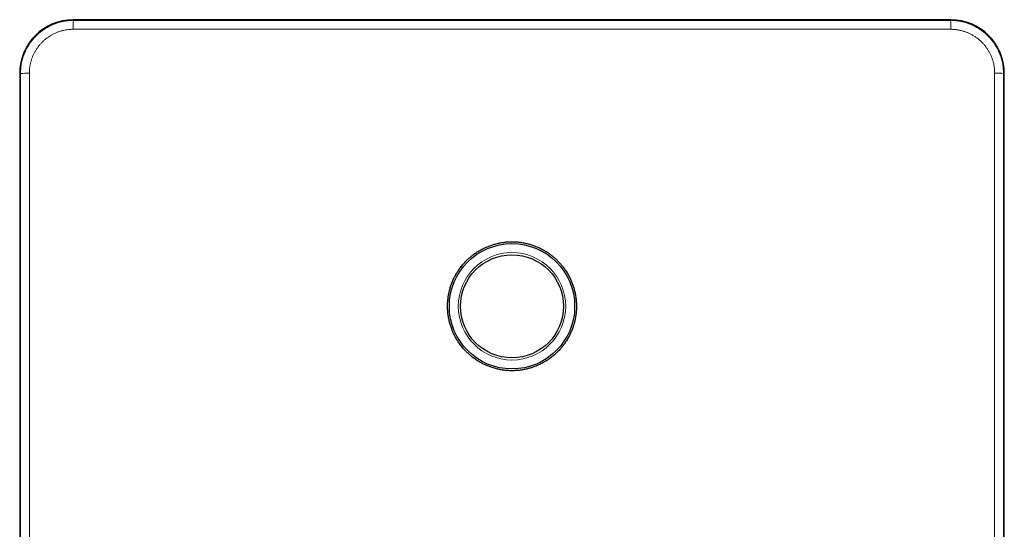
# Model space of a CAD drawing. Header units: millimetres. Extents: x 8 to 491, y 12 to 461.
# Tile 25 of 31: x 204 to 314, y 404 to 461. Entities that reach past the tile are written whole.
import ezdxf

# ---------------------------------------------------------------- set-up
doc = ezdxf.new("R2010")
doc.units = ezdxf.units.MM

msp = doc.modelspace()

# ---------------------------------------------------------------- linework, layer by layer
at = {"color": 7, "linetype": 'Continuous', "lineweight": 30}
for p, q in [((308, 460.99), (210, 460.99)), ((210, 460.99), (210, 460.99)), ((308, 460.99), (308, 460.99)), ((204, 454.99), (204, 336.99)), ((204, 454.99), (204, 454.99)), ((314, 336.99), (314, 454.99)), ((314, 454.99), (314, 454.99))]:
    msp.add_line(p, q, dxfattribs=at)
at = {"color": 8, "linetype": 'Continuous', "lineweight": 0}
for p, q in [((210, 460.9), (210, 460.99)), ((308, 460.99), (210, 460.99)), ((308, 460.9), (308, 460.99)), ((204, 454.99), (204, 336.99)), ((204.09, 454.99), (204, 454.99)), ((313.91, 454.99), (314, 454.99)), ((314, 336.99), (314, 454.99))]:
    msp.add_line(p, q, dxfattribs=at)
at = {"color": 8, "linetype": 'Continuous', "lineweight": 0, "flags": 128}
for points in [[(210, 460.9), (212.72, 460.9), (215.44, 460.9), (218.17, 460.9), (220.89, 460.9), (223.61, 460.9), (226.33, 460.9), (229.05, 460.9), (231.78, 460.9), (234.5, 460.9), (237.22, 460.9), (239.94, 460.9), (242.67, 460.9), (245.39, 460.9), (248.11, 460.9), (250.83, 460.9), (253.56, 460.9), (256.28, 460.9), (259, 460.9), (261.72, 460.9), (264.44, 460.9), (267.17, 460.9), (269.89, 460.9), (272.61, 460.9), (275.33, 460.9), (278.06, 460.9), (280.78, 460.9), (283.5, 460.9), (286.22, 460.9), (288.95, 460.9), (291.67, 460.9), (294.39, 460.9), (297.11, 460.9), (299.83, 460.9), (302.56, 460.9), (305.28, 460.9), (308, 460.9)], [(308.01, 459.92), (305.29, 459.92), (302.57, 459.92), (299.85, 459.92), (297.12, 459.92), (294.4, 459.92), (291.68, 459.92), (288.95, 459.92), (286.23, 459.92), (283.51, 459.92), (280.78, 459.92), (278.06, 459.92), (275.34, 459.92), (272.62, 459.92), (269.89, 459.92), (267.17, 459.92), (264.45, 459.92), (261.72, 459.92), (259, 459.92), (256.28, 459.92), (253.55, 459.92), (250.83, 459.92), (248.11, 459.92), (245.38, 459.92), (242.66, 459.92), (239.94, 459.92), (237.22, 459.92), (234.49, 459.92), (231.77, 459.92), (229.05, 459.92), (226.32, 459.92), (223.6, 459.92), (220.88, 459.92), (218.15, 459.92), (215.43, 459.92), (212.71, 459.92), (209.99, 459.92)], [(204.1, 402.86), (204.1, 405.6), (204.1, 408.34), (204.1, 411.09), (204.1, 413.83), (204.1, 416.58), (204.1, 419.32), (204.1, 422.07), (204.1, 424.81), (204.1, 427.55), (204.1, 430.3), (204.1, 433.04), (204.1, 435.79), (204.1, 438.53), (204.09, 441.27), (204.09, 444.02), (204.09, 446.76), (204.09, 449.51), (204.09, 452.25), (204.09, 454.99)], [(205.08, 455.01), (205.08, 452.27), (205.08, 449.52), (205.08, 446.78), (205.08, 444.03), (205.08, 441.29), (205.08, 438.54), (205.08, 435.8), (205.08, 433.05), (205.08, 430.31), (205.08, 427.56), (205.08, 424.82), (205.08, 422.07), (205.08, 419.33), (205.08, 416.58), (205.08, 413.84), (205.08, 411.09), (205.08, 408.35), (205.08, 405.6), (205.08, 402.86)], [(312.92, 402.86), (312.92, 405.6), (312.92, 408.35), (312.92, 411.09), (312.92, 413.84), (312.92, 416.58), (312.92, 419.33), (312.92, 422.07), (312.92, 424.82), (312.92, 427.56), (312.92, 430.31), (312.92, 433.05), (312.92, 435.8), (312.92, 438.54), (312.92, 441.29), (312.92, 444.03), (312.92, 446.78), (312.92, 449.52), (312.92, 452.27), (312.92, 455.01)], [(313.91, 454.99), (313.91, 452.25), (313.91, 449.51), (313.91, 446.76), (313.91, 444.02), (313.91, 441.27), (313.9, 438.53), (313.9, 435.79), (313.9, 433.04), (313.9, 430.3), (313.9, 427.55), (313.9, 424.81), (313.9, 422.07), (313.9, 419.32), (313.9, 416.58), (313.9, 413.83), (313.9, 411.09), (313.9, 408.34), (313.9, 405.6), (313.9, 402.86)]]:
    msp.add_lwpolyline(points, dxfattribs=at)
at = {"color": 7, "linetype": 'Continuous', "lineweight": 30}
for radius in [7, 5.75]:
    msp.add_circle((259, 428.99), radius, dxfattribs=at)
at = {"color": 8, "linetype": 'Continuous', "lineweight": 0}
msp.add_circle((259, 428.99), 6, dxfattribs=at)
at = {"color": 7, "linetype": 'Continuous', "lineweight": 30}
for centre, start, end in [((210, 454.99), 90, 180), ((308, 454.99), 0, 90)]:
    msp.add_arc(centre, 6, start, end, dxfattribs=at)
at = {"color": 8, "linetype": 'Continuous', "lineweight": 0}
for centre, radius, start, end in [((210, 454.99), 6, 90, 180), ((227.93, 460.16), 17.95, 177.6156, 180.7497), ((308, 454.99), 6, 0, 90), ((290.07, 460.16), 17.95, 359.2503, 2.3844), ((204.84, 440.04), 14.97, 89.0968, 92.8658), ((313.16, 439.72), 15.3, 87.1743, 90.8631)]:
    msp.add_arc(centre, radius, start, end, dxfattribs=at)
for points, knots in [([(204.09, 454.99), (204.1, 455.19), (204.11, 455.59), (204.2, 456.17), (204.35, 456.75), (204.57, 457.36), (204.89, 458), (205.33, 458.65), (205.85, 459.23), (206.44, 459.73), (207.08, 460.15), (207.77, 460.49), (208.5, 460.73), (209.24, 460.88), (209.75, 460.89), (210, 460.9)], [0, 0, 0, 0, 0.063998, 0.127799, 0.191402, 0.254807, 0.339013, 0.422867, 0.506369, 0.58952, 0.672319, 0.754767, 0.836863, 0.918607, 1, 1, 1, 1]), ([(308, 460.9), (308.25, 460.89), (308.76, 460.88), (309.5, 460.73), (310.23, 460.49), (310.92, 460.15), (311.56, 459.73), (312.15, 459.23), (312.67, 458.65), (313.11, 458), (313.43, 457.36), (313.65, 456.75), (313.8, 456.17), (313.89, 455.59), (313.9, 455.19), (313.91, 454.99)], [0, 0, 0, 0, 0.081393, 0.163137, 0.245233, 0.327681, 0.41048, 0.493631, 0.577133, 0.660987, 0.745193, 0.808598, 0.872201, 0.936002, 1, 1, 1, 1]), ([(209.99, 459.92), (209.92, 459.92), (209.79, 459.92), (209.6, 459.91), (209.4, 459.89), (209.21, 459.86), (209.02, 459.83), (208.83, 459.78), (208.65, 459.74), (208.47, 459.68), (208.31, 459.62), (208.14, 459.56), (207.98, 459.49), (207.82, 459.42), (207.66, 459.33), (207.51, 459.25), (207.36, 459.16), (207.21, 459.06), (207.06, 458.96), (206.92, 458.85), (206.79, 458.74), (206.66, 458.63), (206.54, 458.51), (206.42, 458.39), (206.31, 458.27), (206.2, 458.14), (206.09, 458.01), (205.99, 457.86), (205.89, 457.72), (205.8, 457.57), (205.71, 457.42), (205.62, 457.26), (205.55, 457.11), (205.48, 456.96), (205.42, 456.8), (205.36, 456.65), (205.3, 456.49), (205.26, 456.33), (205.21, 456.16), (205.18, 456), (205.15, 455.84), (205.12, 455.67), (205.1, 455.51), (205.09, 455.34), (205.08, 455.18), (205.08, 455.07), (205.08, 455.01)], [0, 0, 0, 0, 0.025293, 0.050539, 0.075746, 0.10092, 0.126066, 0.151189, 0.176291, 0.199286, 0.222268, 0.245237, 0.268195, 0.291142, 0.314078, 0.337006, 0.359924, 0.382836, 0.405743, 0.428646, 0.451548, 0.473145, 0.494747, 0.516355, 0.537959, 0.559564, 0.58248, 0.605403, 0.628333, 0.651273, 0.674223, 0.697183, 0.718842, 0.74051, 0.762189, 0.783878, 0.805577, 0.827288, 0.84901, 0.870745, 0.892496, 0.914263, 0.93566, 0.957079, 0.978524, 1, 1, 1, 1]), ([(312.92, 455.01), (312.92, 455.08), (312.92, 455.21), (312.91, 455.4), (312.89, 455.59), (312.86, 455.79), (312.83, 455.98), (312.79, 456.17), (312.74, 456.35), (312.68, 456.52), (312.63, 456.69), (312.56, 456.86), (312.49, 457.02), (312.42, 457.18), (312.34, 457.34), (312.25, 457.49), (312.16, 457.64), (312.06, 457.79), (311.96, 457.93), (311.85, 458.07), (311.74, 458.21), (311.63, 458.34), (311.52, 458.46), (311.4, 458.57), (311.27, 458.69), (311.14, 458.8), (311.01, 458.9), (310.87, 459.01), (310.72, 459.11), (310.57, 459.2), (310.42, 459.29), (310.26, 459.37), (310.11, 459.45), (309.96, 459.52), (309.81, 459.58), (309.65, 459.64), (309.49, 459.69), (309.33, 459.74), (309.17, 459.78), (309, 459.82), (308.84, 459.85), (308.67, 459.88), (308.51, 459.9), (308.34, 459.91), (308.18, 459.92), (308.07, 459.92), (308.01, 459.92)], [0, 0, 0, 0, 0.025293, 0.050539, 0.075746, 0.10092, 0.126066, 0.151189, 0.176291, 0.199287, 0.222268, 0.245237, 0.268195, 0.291142, 0.314078, 0.337006, 0.359925, 0.382836, 0.405743, 0.428646, 0.451548, 0.473145, 0.494748, 0.516355, 0.53796, 0.559564, 0.582481, 0.605404, 0.628334, 0.651274, 0.674223, 0.697184, 0.718842, 0.740511, 0.762189, 0.783878, 0.805577, 0.827288, 0.84901, 0.870746, 0.892496, 0.914263, 0.93566, 0.957079, 0.978524, 1, 1, 1, 1])]:
    msp.add_open_spline(points, degree=3, knots=knots, dxfattribs=at)
at = {"color": 7, "linetype": 'Continuous', "lineweight": 30}
msp.add_open_spline([(264.1, 434.08), (264.05, 434.13), (263.96, 434.21), (263.82, 434.34), (263.68, 434.47), (263.54, 434.59), (263.39, 434.7), (263.23, 434.82), (263.08, 434.93), (262.91, 435.04), (262.72, 435.16), (262.51, 435.28), (262.3, 435.4), (262.09, 435.5), (261.88, 435.6), (261.68, 435.68), (261.49, 435.75), (261.29, 435.82), (261.1, 435.88), (260.9, 435.94), (260.69, 435.99), (260.47, 436.04), (260.23, 436.09), (260, 436.13), (259.76, 436.16), (259.53, 436.18), (259.31, 436.19), (259.11, 436.19), (258.9, 436.19), (258.7, 436.19), (258.49, 436.18), (258.28, 436.16), (258.05, 436.13), (257.81, 436.1), (257.58, 436.05), (257.34, 436), (257.12, 435.95), (256.92, 435.89), (256.72, 435.82), (256.53, 435.76), (256.33, 435.68), (256.14, 435.6), (255.95, 435.52), (255.74, 435.42), (255.53, 435.3), (255.32, 435.19), (255.12, 435.06), (254.93, 434.93), (254.75, 434.81), (254.59, 434.68), (254.43, 434.56), (254.27, 434.42), (254.12, 434.29), (253.96, 434.14), (253.8, 433.98), (253.64, 433.8), (253.48, 433.62), (253.33, 433.43), (253.19, 433.25), (253.07, 433.07), (252.95, 432.9), (252.84, 432.73), (252.74, 432.55), (252.64, 432.37), (252.54, 432.18), (252.44, 431.97), (252.35, 431.75), (252.26, 431.53), (252.18, 431.31), (252.11, 431.09), (252.05, 430.88), (252, 430.68), (251.95, 430.48), (251.91, 430.28), (251.88, 430.08), (251.85, 429.86), (251.83, 429.63), (251.81, 429.4), (251.8, 429.16), (251.8, 428.92), (251.81, 428.69), (251.82, 428.47), (251.84, 428.27), (251.86, 428.06), (251.89, 427.86), (251.92, 427.66), (251.97, 427.45), (252.02, 427.22), (252.08, 426.99), (252.15, 426.76), (252.23, 426.54), (252.31, 426.33), (252.4, 426.13), (252.48, 425.94), (252.57, 425.75), (252.66, 425.57), (252.76, 425.39), (252.88, 425.21), (253, 425.01), (253.13, 424.82), (253.28, 424.62), (253.43, 424.44), (253.57, 424.26), (253.72, 424.1), (253.86, 423.95), (254.01, 423.81), (254.16, 423.67), (254.31, 423.53), (254.48, 423.39), (254.65, 423.25), (254.85, 423.11), (255.05, 422.98), (255.25, 422.85), (255.44, 422.73), (255.63, 422.63), (255.82, 422.53), (256, 422.45), (256.19, 422.36), (256.38, 422.29), (256.58, 422.21), (256.8, 422.14), (257.03, 422.07), (257.26, 422.01), (257.49, 421.95), (257.72, 421.91), (257.93, 421.87), (258.14, 421.85), (258.34, 421.82), (258.54, 421.81), (258.75, 421.8), (258.97, 421.79), (259.19, 421.8), (259.43, 421.81), (259.67, 421.82), (259.91, 421.85), (260.14, 421.88), (260.35, 421.92), (260.55, 421.96), (260.75, 422.01), (260.95, 422.06), (261.15, 422.12), (261.35, 422.19), (261.57, 422.27), (261.79, 422.35), (262.01, 422.45), (262.22, 422.55), (262.43, 422.66), (262.61, 422.77), (262.79, 422.87), (262.96, 422.98), (263.13, 423.1), (263.3, 423.22), (263.47, 423.35), (263.65, 423.49), (263.83, 423.65), (264, 423.82), (264.17, 423.98), (264.33, 424.15), (264.47, 424.31), (264.6, 424.47), (264.73, 424.63), (264.85, 424.8), (264.97, 424.97), (265.09, 425.15), (265.21, 425.34), (265.33, 425.55), (265.44, 425.76), (265.54, 425.98), (265.63, 426.19), (265.71, 426.39), (265.78, 426.58), (265.85, 426.78), (265.91, 426.97), (265.97, 427.17), (266.02, 427.38), (266.07, 427.6), (266.11, 427.84), (266.14, 428.08), (266.17, 428.31), (266.19, 428.54), (266.2, 428.76), (266.2, 428.96), (266.2, 429.17), (266.19, 429.37), (266.18, 429.58), (266.16, 429.79), (266.13, 430.02), (266.09, 430.26), (266.04, 430.49), (265.99, 430.73), (265.93, 430.95), (265.87, 431.15), (265.81, 431.35), (265.74, 431.54), (265.66, 431.73), (265.58, 431.92), (265.49, 432.12), (265.39, 432.32), (265.27, 432.53), (265.15, 432.74), (265.02, 432.94), (264.89, 433.13), (264.77, 433.31), (264.64, 433.47), (264.51, 433.63), (264.38, 433.78), (264.24, 433.93), (264.14, 434.03), (264.1, 434.08)], degree=3, knots=[0, 0, 0, 0, 0.004164, 0.008329, 0.012495, 0.016659, 0.02087, 0.025082, 0.029294, 0.033504, 0.038793, 0.044087, 0.049382, 0.054675, 0.059965, 0.0645, 0.069039, 0.07358, 0.07812, 0.082659, 0.087194, 0.092484, 0.097777, 0.103072, 0.108366, 0.113655, 0.11819, 0.122729, 0.12727, 0.131811, 0.13635, 0.140885, 0.146175, 0.151469, 0.156764, 0.162058, 0.167347, 0.171882, 0.176422, 0.180963, 0.185504, 0.190043, 0.194578, 0.199868, 0.205162, 0.210457, 0.215751, 0.221041, 0.225577, 0.230116, 0.234657, 0.239198, 0.243738, 0.248273, 0.253563, 0.258857, 0.264153, 0.269447, 0.274737, 0.279273, 0.283812, 0.288354, 0.292895, 0.297434, 0.30197, 0.30726, 0.312554, 0.31785, 0.323144, 0.328434, 0.33297, 0.337509, 0.342051, 0.346592, 0.351132, 0.355668, 0.360957, 0.366252, 0.371547, 0.376841, 0.382131, 0.386667, 0.391206, 0.395748, 0.400289, 0.404828, 0.409364, 0.414654, 0.419948, 0.425243, 0.430537, 0.435826, 0.440362, 0.444901, 0.449442, 0.453984, 0.458523, 0.463058, 0.468348, 0.473641, 0.478937, 0.48423, 0.48952, 0.494055, 0.498594, 0.503135, 0.507676, 0.512215, 0.51675, 0.52204, 0.527333, 0.532628, 0.537922, 0.543211, 0.547746, 0.552285, 0.556826, 0.561367, 0.565906, 0.570441, 0.57573, 0.581024, 0.586319, 0.591612, 0.596901, 0.601437, 0.605976, 0.610517, 0.615057, 0.619596, 0.624132, 0.629421, 0.634715, 0.64001, 0.645303, 0.650593, 0.655128, 0.659667, 0.664208, 0.668749, 0.673288, 0.677824, 0.683113, 0.688407, 0.693703, 0.698996, 0.704286, 0.708822, 0.713361, 0.717902, 0.722443, 0.726982, 0.731518, 0.736808, 0.742102, 0.747398, 0.752692, 0.757981, 0.762517, 0.767057, 0.771598, 0.776139, 0.780679, 0.785214, 0.790504, 0.795799, 0.801094, 0.806389, 0.811678, 0.816214, 0.820754, 0.825295, 0.829837, 0.834376, 0.838912, 0.844202, 0.849496, 0.854792, 0.860086, 0.865376, 0.869911, 0.874451, 0.878992, 0.883534, 0.888073, 0.892609, 0.897898, 0.903193, 0.908488, 0.913782, 0.919072, 0.923607, 0.928147, 0.932688, 0.937229, 0.941769, 0.946304, 0.951594, 0.956888, 0.962184, 0.967478, 0.972767, 0.977303, 0.981842, 0.986384, 0.990925, 0.995464, 1, 1, 1, 1], dxfattribs=at)

doc.saveas('drawing.dxf')
